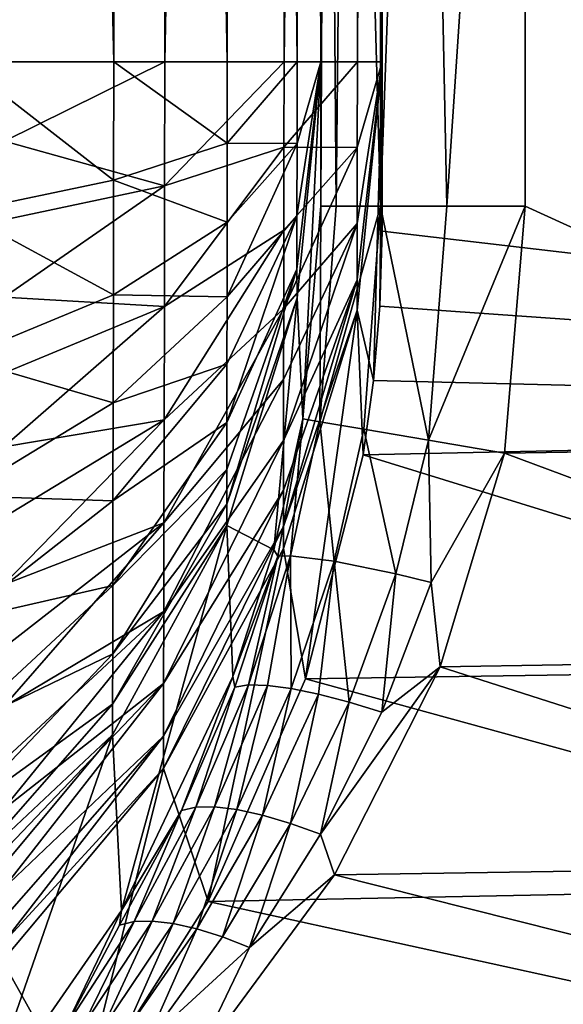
# Model space of a CAD drawing. Header units: metres. Extents: x 0 to 1200, y 0 to 700.
# Tile 19 of 51: x 625 to 652, y 145 to 194. Entities that reach past the tile are written whole.
import ezdxf

# ---------------------------------------------------------------- set-up
doc = ezdxf.new("R2010")
doc.units = ezdxf.units.M

msp = doc.modelspace()

# ---------------------------------------------------------------- linework, layer by layer
at = {"layer": 'None'}
for points in [[(622.426392, 191.508087, -442.426422), (629.888184, 191.508087, -433.334229), (622.426392, 508.491913, -442.426422)], [(629.888184, 191.508087, -433.334229), (629.888184, 508.491913, -433.334229), (622.426392, 508.491913, -442.426422)], [(624.547729, 508.491913, -444.547729), (632.379028, 508.491913, -435.006287), (624.547729, 191.508087, -444.547729)], [(632.379028, 508.491913, -435.006287), (632.379028, 191.508087, -435.006287), (624.547729, 191.508087, -444.547729)], [(629.888184, 191.508087, -433.334229), (635.4328, 191.508087, -422.960999), (629.888184, 508.491913, -433.334229)], [(635.4328, 191.508087, -422.960999), (635.4328, 508.491913, -422.960999), (629.888184, 508.491913, -433.334229)], [(632.379028, 508.491913, -435.006287), (638.204407, 508.491913, -424.10907), (632.379028, 191.508087, -435.006287)], [(638.204407, 508.491913, -424.10907), (638.204407, 191.508087, -424.10907), (632.379028, 191.508087, -435.006287)], [(635.4328, 191.508087, -422.960999), (638.847107, 191.508087, -411.705414), (635.4328, 508.491913, -422.960999)], [(638.847107, 191.508087, -411.705414), (638.847107, 508.491913, -411.705414), (635.4328, 508.491913, -422.960999)], [(638.204407, 508.491913, -424.10907), (641.794189, 508.491913, -412.266937), (638.204407, 191.508087, -424.10907)], [(641.794189, 508.491913, -412.266937), (641.794189, 191.508087, -412.266937), (638.204407, 191.508087, -424.10907)], [(638.847107, 191.508087, -411.705414), (640, 191.508087, -400), (638.847107, 508.491913, -411.705414)], [(640, 191.508087, -400), (640, 508.491913, -400), (638.847107, 508.491913, -411.705414)], [(640, 191.508087, -400), (640, 442.808136, -362), (640, 508.491913, -400)], [(641.794189, 508.491913, -412.266937), (643, 508.491913, -400), (641.794189, 191.508087, -412.266937)], [(643, 508.491913, -400), (643, 191.508087, -400), (641.794189, 191.508087, -412.266937)], [(643, 508.491913, -400), (643, 241.829636, -363), (643, 191.508087, -400)], [(640, 257.191864, -362), (640, 442.808136, -362), (640, 191.508087, -400)], [(722.073914, 173.977524, -353), (647.041687, 248.173798, -353), (762.398743, 301.965698, -353)], [(765.357117, 295.621521, -350), (650, 241.829636, -350), (675.546875, 172.794464, -350)], [(640, 252.950668, -361.440277), (640, 257.191864, -362), (640, 184.45491, -360)], [(640, 184.45491, -360), (640, 257.191864, -362), (640, 191.508087, -400)], [(640, 248.915771, -360), (640, 252.950668, -361.440277), (640, 184.45491, -360)], [(640.276001, 245.248169, -357.666687), (640, 248.915771, -360), (640, 184.45491, -360)], [(643, 241.829636, -353), (647.041687, 248.173798, -353), (722.073914, 173.977524, -353)], [(640.761108, 184.45491, -356.17337), (640.276001, 245.248169, -357.666687), (640, 184.45491, -360)], [(641.339722, 241.829636, -355), (640.276001, 245.248169, -357.666687), (640.761108, 184.45491, -356.17337)], [(642.928955, 184.45491, -352.928925), (641.339722, 241.829636, -355), (640.761108, 184.45491, -356.17337)], [(642.928955, 184.45491, -352.928925), (642.928894, 241.829636, -352.928986), (641.339722, 241.829636, -355)], [(644.999939, 241.829636, -351.339783), (642.928894, 241.829636, -352.928986), (642.928955, 184.45491, -352.928925)], [(646.173401, 184.45491, -350.761108), (644.999939, 241.829636, -351.339783), (642.928955, 184.45491, -352.928925)], [(643, 183.220612, -353), (643, 241.829636, -353), (722.073914, 173.977524, -353)], [(643, 241.829636, -363), (643, 183.220612, -353), (643, 191.508087, -400)], [(643, 241.829636, -363), (643, 241.829636, -353), (643, 183.220612, -353)], [(650, 241.829636, -350), (644.999939, 241.829636, -351.339783), (646.173401, 184.45491, -350.761108)], [(650, 184.45491, -350), (650, 241.829636, -350), (646.173401, 184.45491, -350.761108)], [(675.546875, 172.794464, -350), (650, 241.829636, -350), (650, 184.45491, -350)], [(622.426392, 191.508087, -442.426422), (622.40741, 184.151215, -441.802979), (629.872131, 185.726791, -432.85025)], [(629.888184, 191.508087, -433.334229), (622.426392, 191.508087, -442.426422), (629.872131, 185.726791, -432.85025)], [(624.547729, 191.508087, -444.547729), (632.379028, 191.508087, -435.006287), (624.53772, 187.631638, -444.388794)], [(624.53772, 187.631638, -444.388794), (632.379028, 191.508087, -435.006287), (632.365723, 185.437729, -434.492767)], [(629.888184, 191.508087, -433.334229), (629.872131, 185.726791, -432.85025), (635.427612, 187.526199, -422.625702)], [(635.4328, 191.508087, -422.960999), (629.888184, 191.508087, -433.334229), (635.427612, 187.526199, -422.625702)], [(632.379028, 191.508087, -435.006287), (638.204407, 191.508087, -424.10907), (632.365723, 185.437729, -434.492767)], [(632.365723, 185.437729, -434.492767), (638.204407, 191.508087, -424.10907), (638.199036, 187.327118, -423.756989)], [(635.4328, 191.508087, -422.960999), (635.427612, 187.526199, -422.625702), (638.847107, 191.508087, -411.705414)], [(635.427612, 187.526199, -422.625702), (638.841064, 187.514328, -410.991028), (638.847107, 191.508087, -411.705414)], [(638.204407, 191.508087, -424.10907), (641.794189, 191.508087, -412.266937), (638.199036, 187.327118, -423.756989)], [(638.199036, 187.327118, -423.756989), (641.794189, 191.508087, -412.266937), (641.783142, 187.314651, -411.540588)], [(638.837036, 181.358093, -405.847595), (640, 191.508087, -400), (638.838745, 183.981567, -408.964966)], [(640, 191.508087, -400), (638.837036, 181.358093, -405.847595), (638.844177, 179.96611, -402.035187)], [(638.838745, 183.981567, -408.964966), (640, 191.508087, -400), (638.841064, 187.514328, -410.991028)], [(638.847107, 191.508087, -411.705414), (638.841064, 187.514328, -410.991028), (640, 191.508087, -400)], [(640, 191.508087, -400), (638.844177, 179.96611, -402.035187), (639.126282, 174.043472, -359.704742)], [(640, 184.45491, -360), (640, 191.508087, -400), (639.126282, 174.043472, -359.704742)], [(641.781616, 179.365402, -402.141113), (641.778931, 180.850586, -406.139984), (643, 191.508087, -400)], [(641.778931, 180.850586, -406.139984), (641.780701, 183.60524, -409.413208), (643, 191.508087, -400)], [(643, 191.508087, -400), (641.780701, 183.60524, -409.413208), (641.783142, 187.314651, -411.540588)], [(643, 191.508087, -400), (642.587524, 175.912292, -353), (641.781616, 179.365402, -402.141113)], [(641.794189, 191.508087, -412.266937), (643, 191.508087, -400), (641.783142, 187.314651, -411.540588)], [(642.89679, 179.560455, -353), (642.587524, 175.912292, -353), (643, 191.508087, -400)], [(643, 183.220612, -353), (642.89679, 179.560455, -353), (643, 191.508087, -400)], [(632.365723, 185.437729, -434.492767), (624.527771, 183.783371, -443.893127), (624.53772, 187.631638, -444.388794)], [(635.427612, 187.526199, -422.625702), (629.872131, 185.726791, -432.85025), (635.422607, 183.658127, -421.603485)], [(638.838745, 183.981567, -408.964966), (638.841064, 187.514328, -410.991028), (635.417908, 180.015625, -419.917511)], [(635.417908, 180.015625, -419.917511), (638.841064, 187.514328, -410.991028), (635.422607, 183.658127, -421.603485)], [(638.841064, 187.514328, -410.991028), (635.427612, 187.526199, -422.625702), (635.422607, 183.658127, -421.603485)], [(638.193787, 183.26564, -422.683655), (632.354248, 179.541321, -432.933167), (638.199036, 187.327118, -423.756989)], [(638.199036, 187.327118, -423.756989), (632.354248, 179.541321, -432.933167), (632.365723, 185.437729, -434.492767)], [(641.780701, 183.60524, -409.413208), (638.188843, 179.440994, -420.913391), (641.783142, 187.314651, -411.540588)], [(641.783142, 187.314651, -411.540588), (638.188843, 179.440994, -420.913391), (638.193787, 183.26564, -422.683655)], [(641.783142, 187.314651, -411.540588), (638.193787, 183.26564, -422.683655), (638.199036, 187.327118, -423.756989)], [(629.872131, 185.726791, -432.85025), (622.40741, 184.151215, -441.802979), (629.861206, 180.11116, -431.364929)], [(629.872131, 185.726791, -432.85025), (629.861206, 180.11116, -431.364929), (635.422607, 183.658127, -421.603485)], [(632.354248, 179.541321, -432.933167), (624.517944, 179.990875, -443.064301), (632.365723, 185.437729, -434.492767)], [(632.365723, 185.437729, -434.492767), (624.517944, 179.990875, -443.064301), (624.527771, 183.783371, -443.893127)], [(622.40741, 184.151215, -441.802979), (622.388916, 177.00592, -439.910736), (629.861206, 180.11116, -431.364929)], [(639.126282, 174.043472, -359.704742), (639.95813, 173.902115, -355.969696), (640, 184.45491, -360)], [(639.95813, 173.902115, -355.969696), (640.761108, 184.45491, -356.17337), (640, 184.45491, -360)], [(640.761108, 184.45491, -356.17337), (639.95813, 173.902115, -355.969696), (642.928955, 184.45491, -352.928925)], [(639.95813, 173.902115, -355.969696), (642.11322, 173.535919, -352.825287), (642.928955, 184.45491, -352.928925)], [(642.928955, 184.45491, -352.928925), (642.11322, 173.535919, -352.825287), (645.275452, 172.998566, -350.733124)], [(645.275452, 172.998566, -350.733124), (646.173401, 184.45491, -350.761108), (642.928955, 184.45491, -352.928925)], [(648.980652, 172.368973, -350), (650, 184.45491, -350), (645.275452, 172.998566, -350.733124)], [(650, 184.45491, -350), (646.173401, 184.45491, -350.761108), (645.275452, 172.998566, -350.733124)], [(650, 184.45491, -350), (648.980652, 172.368973, -350), (675.546875, 172.794464, -350)], [(635.422607, 183.658127, -421.603485), (629.861206, 180.11116, -431.364929), (635.417908, 180.015625, -419.917511)], [(635.409973, 173.866882, -414.78009), (638.837036, 181.358093, -405.847595), (638.838745, 183.981567, -408.964966)], [(635.413696, 176.714798, -417.620544), (635.409973, 173.866882, -414.78009), (638.838745, 183.981567, -408.964966)], [(635.413696, 176.714798, -417.620544), (638.838745, 183.981567, -408.964966), (635.417908, 180.015625, -419.917511)], [(638.184326, 175.975128, -418.501556), (641.780701, 183.60524, -409.413208), (638.180481, 172.984833, -415.519073)], [(641.780701, 183.60524, -409.413208), (641.778931, 180.850586, -406.139984), (638.180481, 172.984833, -415.519073)], [(641.780701, 183.60524, -409.413208), (638.184326, 175.975128, -418.501556), (638.188843, 179.440994, -420.913391)], [(638.188843, 179.440994, -420.913391), (632.343506, 173.989136, -430.361969), (638.193787, 183.26564, -422.683655)], [(638.193787, 183.26564, -422.683655), (632.343506, 173.989136, -430.361969), (632.354248, 179.541321, -432.933167)], [(722.073914, 173.977524, -353), (642.89679, 179.560455, -353), (643, 183.220612, -353)], [(638.844177, 179.96611, -402.035187), (638.837036, 181.358093, -405.847595), (635.404846, 169.864212, -407.864227)], [(635.404846, 169.864212, -407.864227), (638.837036, 181.358093, -405.847595), (635.407043, 171.558884, -411.493103)], [(635.407043, 171.558884, -411.493103), (638.837036, 181.358093, -405.847595), (635.409973, 173.866882, -414.78009)], [(638.17511, 168.782013, -408.257446), (641.778931, 180.850586, -406.139984), (641.781616, 179.365402, -402.141113)], [(641.778931, 180.850586, -406.139984), (638.17511, 168.782013, -408.257446), (638.177368, 170.561432, -412.06778)], [(638.180481, 172.984833, -415.519073), (641.778931, 180.850586, -406.139984), (638.177368, 170.561432, -412.06778)], [(629.861206, 180.11116, -431.364929), (622.388916, 177.00592, -439.910736), (629.850952, 174.823364, -428.916168)], [(632.354248, 179.541321, -432.933167), (624.508362, 176.280807, -441.90625), (624.517944, 179.990875, -443.064301)], [(629.861206, 180.11116, -431.364929), (629.850952, 174.823364, -428.916168), (635.417908, 180.015625, -419.917511)], [(635.417908, 180.015625, -419.917511), (629.850952, 174.823364, -428.916168), (635.413696, 176.714798, -417.620544)], [(635.403503, 168.826447, -403.999451), (638.844177, 179.96611, -402.035187), (635.404846, 169.864212, -407.864227)], [(638.844177, 179.96611, -402.035187), (635.403503, 168.826447, -403.999451), (637.712585, 167.639755, -359.132202)], [(639.126282, 174.043472, -359.704742), (638.844177, 179.96611, -402.035187), (637.712585, 167.639755, -359.132202)], [(632.343506, 173.989136, -430.361969), (624.499084, 172.680145, -440.424744), (632.354248, 179.541321, -432.933167)], [(632.354248, 179.541321, -432.933167), (624.499084, 172.680145, -440.424744), (624.508362, 176.280807, -441.90625)], [(638.184326, 175.975128, -418.501556), (632.333801, 168.958099, -426.85965), (638.188843, 179.440994, -420.913391)], [(632.333801, 168.958099, -426.85965), (632.343506, 173.989136, -430.361969), (638.188843, 179.440994, -420.913391)], [(641.781616, 179.365402, -402.141113), (639.254028, 161.322128, -352.043488), (638.173706, 167.692368, -404.199402)], [(638.173706, 167.692368, -404.199402), (638.17511, 168.782013, -408.257446), (641.781616, 179.365402, -402.141113)], [(641.781616, 179.365402, -402.141113), (642.073242, 172.288071, -353), (639.254028, 161.322128, -352.043488)], [(642.587524, 175.912292, -353), (642.073242, 172.288071, -353), (641.781616, 179.365402, -402.141113)], [(642.587524, 175.912292, -353), (642.89679, 179.560455, -353), (722.073914, 173.977524, -353)], [(622.388916, 177.00592, -439.910736), (622.371582, 170.278473, -436.792938), (629.850952, 174.823364, -428.916168)], [(629.850952, 174.823364, -428.916168), (629.841675, 170.031921, -425.580627), (635.413696, 176.714798, -417.620544)], [(635.413696, 176.714798, -417.620544), (629.841675, 170.031921, -425.580627), (635.409973, 173.866882, -414.78009)], [(638.180481, 172.984833, -415.519073), (632.325378, 164.617661, -422.529236), (638.184326, 175.975128, -418.501556)], [(632.325378, 164.617661, -422.529236), (632.333801, 168.958099, -426.85965), (638.184326, 175.975128, -418.501556)], [(642.073242, 172.288071, -353), (642.587524, 175.912292, -353), (722.073914, 173.977524, -353)], [(629.850952, 174.823364, -428.916168), (622.371582, 170.278473, -436.792938), (629.841675, 170.031921, -425.580627)], [(624.490112, 169.21698, -438.632568), (632.343506, 173.989136, -430.361969), (624.481628, 165.919739, -436.544342)], [(632.343506, 173.989136, -430.361969), (632.333801, 168.958099, -426.85965), (624.481628, 165.919739, -436.544342)], [(624.499084, 172.680145, -440.424744), (632.343506, 173.989136, -430.361969), (624.490112, 169.21698, -438.632568)], [(639.126282, 174.043472, -359.704742), (637.712585, 167.639755, -359.132202), (637.898804, 167.317734, -357.237946)], [(638.527588, 167.339294, -355.484802), (639.126282, 174.043472, -359.704742), (637.898804, 167.317734, -357.237946)], [(639.95813, 173.902115, -355.969696), (639.126282, 174.043472, -359.704742), (638.527588, 167.339294, -355.484802)], [(640.651917, 167.082764, -352.462891), (639.95813, 173.902115, -355.969696), (638.527588, 167.339294, -355.484802)], [(642.11322, 173.535919, -352.825287), (639.95813, 173.902115, -355.969696), (640.651917, 167.082764, -352.462891)], [(642.073242, 172.288071, -353), (722.073914, 173.977524, -353), (675.759216, 161.877518, -352.041168)], [(629.833679, 165.898163, -421.456421), (635.407043, 171.558884, -411.493103), (635.409973, 173.866882, -414.78009)], [(629.841675, 170.031921, -425.580627), (629.833679, 165.898163, -421.456421), (635.409973, 173.866882, -414.78009)], [(643.672485, 166.462906, -350.412933), (642.11322, 173.535919, -352.825287), (640.651917, 167.082764, -352.462891)], [(645.275452, 172.998566, -350.733124), (642.11322, 173.535919, -352.825287), (643.672485, 166.462906, -350.412933)], [(638.177368, 170.561432, -412.06778), (632.318542, 161.10025, -417.518524), (638.180481, 172.984833, -415.519073)], [(632.318542, 161.10025, -417.518524), (632.325378, 164.617661, -422.529236), (638.180481, 172.984833, -415.519073)], [(645.396057, 166.040634, -349.847015), (645.275452, 172.998566, -350.733124), (643.672485, 166.462906, -350.412933)], [(648.980652, 172.368973, -350), (645.275452, 172.998566, -350.733124), (645.396057, 166.040634, -349.847015)], [(675.749146, 162.394913, -349.086395), (675.546875, 172.794464, -350), (648.980652, 172.368973, -350)], [(642.073242, 172.288071, -353), (675.759216, 161.877518, -352.041168), (639.254028, 161.322128, -352.043488)], [(645.836182, 161.91185, -349.088623), (648.980652, 172.368973, -350), (645.396057, 166.040634, -349.847015)], [(645.836182, 161.91185, -349.088623), (675.749146, 162.394913, -349.086395), (648.980652, 172.368973, -350)], [(629.827209, 162.548248, -416.684296), (635.407043, 171.558884, -411.493103), (629.833679, 165.898163, -421.456421)], [(635.404846, 169.864212, -407.864227), (635.407043, 171.558884, -411.493103), (629.827209, 162.548248, -416.684296)], [(638.17511, 168.782013, -408.257446), (632.313538, 158.517639, -411.986969), (638.177368, 170.561432, -412.06778)], [(632.313538, 158.517639, -411.986969), (632.318542, 161.10025, -417.518524), (638.177368, 170.561432, -412.06778)], [(622.371582, 170.278473, -436.792938), (622.355835, 164.18306, -432.547302), (629.841675, 170.031921, -425.580627)], [(629.841675, 170.031921, -425.580627), (622.355835, 164.18306, -432.547302), (629.833679, 165.898163, -421.456421)], [(635.403503, 168.826447, -403.999451), (635.404846, 169.864212, -407.864227), (629.822449, 160.088623, -411.416168)], [(629.822449, 160.088623, -411.416168), (635.404846, 169.864212, -407.864227), (629.827209, 162.548248, -416.684296)], [(632.333801, 168.958099, -426.85965), (624.466187, 159.935089, -431.539948), (624.473633, 162.816803, -434.174652)], [(632.333801, 168.958099, -426.85965), (632.325378, 164.617661, -422.529236), (624.466187, 159.935089, -431.539948)], [(624.481628, 165.919739, -436.544342), (632.333801, 168.958099, -426.85965), (624.473633, 162.816803, -434.174652)], [(629.820984, 158.581512, -405.805908), (635.403503, 168.826447, -403.999451), (629.822449, 160.088623, -411.416168)], [(635.403503, 168.826447, -403.999451), (629.820984, 158.581512, -405.805908), (630.253418, 149.998489, -353.366577)], [(635.403503, 168.826447, -403.999451), (630.253418, 149.998489, -353.366577), (635.708618, 161.445419, -357.830109)], [(632.315674, 156.940491, -406.095276), (632.313538, 158.517639, -411.986969), (638.17511, 168.782013, -408.257446)], [(638.173706, 167.692368, -404.199402), (632.315674, 156.940491, -406.095276), (638.17511, 168.782013, -408.257446)], [(637.712585, 167.639755, -359.132202), (635.403503, 168.826447, -403.999451), (635.708618, 161.445419, -357.830109)], [(638.173706, 167.692368, -404.199402), (634.495117, 150.436859, -349.116974), (632.315674, 156.940491, -406.095276)], [(639.254028, 161.322128, -352.043488), (634.495117, 150.436859, -349.116974), (638.173706, 167.692368, -404.199402)], [(637.898804, 167.317734, -357.237946), (637.712585, 167.639755, -359.132202), (635.708618, 161.445419, -357.830109)], [(635.708618, 161.445419, -357.830109), (635.807373, 160.918823, -355.907654), (637.898804, 167.317734, -357.237946)], [(635.807373, 160.918823, -355.907654), (636.473877, 161.025726, -354.265564), (637.898804, 167.317734, -357.237946)], [(637.898804, 167.317734, -357.237946), (636.473877, 161.025726, -354.265564), (638.527588, 167.339294, -355.484802)], [(636.473877, 161.025726, -354.265564), (637.39801, 161.002716, -352.752167), (638.527588, 167.339294, -355.484802)], [(638.527588, 167.339294, -355.484802), (637.39801, 161.002716, -352.752167), (638.549072, 160.851532, -351.413666)], [(638.549072, 160.851532, -351.413666), (640.651917, 167.082764, -352.462891), (638.527588, 167.339294, -355.484802)], [(639.89209, 160.576614, -350.291107), (640.651917, 167.082764, -352.462891), (638.549072, 160.851532, -351.413666)], [(640.651917, 167.082764, -352.462891), (639.89209, 160.576614, -350.291107), (641.385925, 160.186508, -349.418549)], [(643.672485, 166.462906, -350.412933), (640.651917, 167.082764, -352.462891), (641.385925, 160.186508, -349.418549)], [(643.672485, 166.462906, -350.412933), (641.385925, 160.186508, -349.418549), (642.98468, 159.692581, -348.825317)], [(645.396057, 166.040634, -349.847015), (643.672485, 166.462906, -350.412933), (642.98468, 159.692581, -348.825317)], [(622.342285, 158.924789, -427.298828), (629.827209, 162.548248, -416.684296), (629.833679, 165.898163, -421.456421)], [(622.355835, 164.18306, -432.547302), (622.342285, 158.924789, -427.298828), (629.833679, 165.898163, -421.456421)], [(645.396057, 166.040634, -349.847015), (642.98468, 159.692581, -348.825317), (645.836182, 161.91185, -349.088623)], [(632.325378, 164.617661, -422.529236), (632.318542, 161.10025, -417.518524), (624.453247, 154.917969, -425.57132)], [(624.459351, 157.295624, -428.663757), (632.325378, 164.617661, -422.529236), (624.453247, 154.917969, -425.57132)], [(632.325378, 164.617661, -422.529236), (624.459351, 157.295624, -428.663757), (624.466187, 159.935089, -431.539948)], [(622.331299, 154.663895, -421.226624), (629.827209, 162.548248, -416.684296), (622.342285, 158.924789, -427.298828)], [(629.822449, 160.088623, -411.416168), (629.827209, 162.548248, -416.684296), (622.331299, 154.663895, -421.226624)], [(675.945801, 152.276917, -346.38147), (675.749146, 162.394913, -349.086395), (645.836182, 161.91185, -349.088623)], [(675.759216, 161.877518, -352.041168), (675.965698, 151.253159, -349.201324), (639.254028, 161.322128, -352.043488)], [(640.673157, 151.744217, -346.379211), (645.836182, 161.91185, -349.088623), (639.98584, 153.725235, -347.213196)], [(645.836182, 161.91185, -349.088623), (642.98468, 159.692581, -348.825317), (639.98584, 153.725235, -347.213196)], [(640.673157, 151.744217, -346.379211), (675.945801, 152.276917, -346.38147), (645.836182, 161.91185, -349.088623)], [(630.253418, 149.998489, -353.366577), (633.194397, 154.889389, -353.920685), (635.708618, 161.445419, -357.830109)], [(633.194397, 154.889389, -353.920685), (635.807373, 160.918823, -355.907654), (635.708618, 161.445419, -357.830109)], [(624.447815, 152.821686, -422.287964), (632.318542, 161.10025, -417.518524), (624.443176, 151.02449, -418.83902)], [(632.318542, 161.10025, -417.518524), (632.313538, 158.517639, -411.986969), (624.443176, 151.02449, -418.83902)], [(632.318542, 161.10025, -417.518524), (624.447815, 152.821686, -422.287964), (624.453247, 154.917969, -425.57132)], [(635.807373, 160.918823, -355.907654), (633.194397, 154.889389, -353.920685), (633.891296, 155.045456, -352.409393)], [(635.807373, 160.918823, -355.907654), (633.891296, 155.045456, -352.409393), (636.473877, 161.025726, -354.265564)], [(633.891296, 155.045456, -352.409393), (634.801086, 155.05751, -351.009064), (636.473877, 161.025726, -354.265564)], [(639.254028, 161.322128, -352.043488), (675.965698, 151.253159, -349.201324), (634.495117, 150.436859, -349.116974)], [(634.801086, 155.05751, -351.009064), (637.39801, 161.002716, -352.752167), (636.473877, 161.025726, -354.265564)], [(635.897034, 154.926178, -349.757751), (637.39801, 161.002716, -352.752167), (634.801086, 155.05751, -351.009064)], [(637.39801, 161.002716, -352.752167), (635.897034, 154.926178, -349.757751), (638.549072, 160.851532, -351.413666)], [(638.549072, 160.851532, -351.413666), (635.897034, 154.926178, -349.757751), (637.149719, 154.654907, -348.689423)], [(637.149719, 154.654907, -348.689423), (639.89209, 160.576614, -350.291107), (638.549072, 160.851532, -351.413666)], [(638.525146, 154.251144, -347.832825), (639.89209, 160.576614, -350.291107), (637.149719, 154.654907, -348.689423)], [(641.385925, 160.186508, -349.418549), (639.89209, 160.576614, -350.291107), (638.525146, 154.251144, -347.832825)], [(629.820984, 158.581512, -405.805908), (629.822449, 160.088623, -411.416168), (622.323181, 151.535553, -414.523895)], [(622.323181, 151.535553, -414.523895), (629.822449, 160.088623, -411.416168), (622.331299, 154.663895, -421.226624)], [(641.385925, 160.186508, -349.418549), (638.525146, 154.251144, -347.832825), (639.98584, 153.725235, -347.213196)], [(642.98468, 159.692581, -348.825317), (641.385925, 160.186508, -349.418549), (639.98584, 153.725235, -347.213196)], [(622.318237, 149.620026, -407.386108), (629.820984, 158.581512, -405.805908), (622.323181, 151.535553, -414.523895)], [(629.820984, 158.581512, -405.805908), (622.318237, 149.620026, -407.386108), (623.365173, 140.051941, -346.974213)], [(629.820984, 158.581512, -405.805908), (623.365173, 140.051941, -346.974213), (630.253418, 149.998489, -353.366577)], [(632.313538, 158.517639, -411.986969), (632.315674, 156.940491, -406.095276), (624.43634, 148.367783, -411.546661)], [(632.313538, 158.517639, -411.986969), (624.43634, 148.367783, -411.546661), (624.439392, 149.536942, -415.250092)], [(624.443176, 151.02449, -418.83902), (632.313538, 158.517639, -411.986969), (624.439392, 149.536942, -415.250092)], [(632.315674, 156.940491, -406.095276), (628.283081, 140.636276, -344.544495), (624.434204, 147.52562, -407.755402)], [(632.315674, 156.940491, -406.095276), (624.434204, 147.52562, -407.755402), (624.43634, 148.367783, -411.546661)], [(634.495117, 150.436859, -349.116974), (628.283081, 140.636276, -344.544495), (632.315674, 156.940491, -406.095276)], [(630.159302, 149.269867, -351.389679), (633.194397, 154.889389, -353.920685), (630.253418, 149.998489, -353.366577)], [(630.159302, 149.269867, -351.389679), (630.873535, 149.446411, -350.0177), (633.194397, 154.889389, -353.920685)], [(633.194397, 154.889389, -353.920685), (630.873535, 149.446411, -350.0177), (633.891296, 155.045456, -352.409393)], [(633.891296, 155.045456, -352.409393), (630.873535, 149.446411, -350.0177), (631.757751, 149.476456, -348.738464)], [(633.891296, 155.045456, -352.409393), (631.757751, 149.476456, -348.738464), (634.801086, 155.05751, -351.009064)], [(631.757751, 149.476456, -348.738464), (632.789795, 149.360153, -347.582153), (634.801086, 155.05751, -351.009064)], [(632.789795, 149.360153, -347.582153), (635.897034, 154.926178, -349.757751), (634.801086, 155.05751, -351.009064)], [(632.789795, 149.360153, -347.582153), (633.945496, 149.100113, -346.575989), (635.897034, 154.926178, -349.757751)], [(635.897034, 154.926178, -349.757751), (633.945496, 149.100113, -346.575989), (637.149719, 154.654907, -348.689423)], [(637.149719, 154.654907, -348.689423), (633.945496, 149.100113, -346.575989), (635.197754, 148.70253, -345.743439)], [(635.197754, 148.70253, -345.743439), (638.525146, 154.251144, -347.832825), (637.149719, 154.654907, -348.689423)], [(638.525146, 154.251144, -347.832825), (635.197754, 148.70253, -345.743439), (636.516724, 148.176224, -345.105713)], [(639.98584, 153.725235, -347.213196), (638.525146, 154.251144, -347.832825), (636.516724, 148.176224, -345.105713)], [(640.673157, 151.744217, -346.379211), (639.98584, 153.725235, -347.213196), (636.516724, 148.176224, -345.105713)], [(676.130066, 142.795975, -341.957886), (675.945801, 152.276917, -346.38147), (640.673157, 151.744217, -346.379211)], [(633.653015, 142.200211, -341.958801), (676.130066, 142.795975, -341.957886), (640.673157, 151.744217, -346.379211)], [(633.653015, 142.200211, -341.958801), (640.673157, 151.744217, -346.379211), (636.516724, 148.176224, -345.105713)], [(675.965698, 151.253159, -349.201324), (676.15918, 141.297684, -344.556732), (634.495117, 150.436859, -349.116974)], [(634.495117, 150.436859, -349.116974), (676.15918, 141.297684, -344.556732), (628.283081, 140.636276, -344.544495)], [(630.253418, 149.998489, -353.366577), (623.365173, 140.051941, -346.974213), (627.501038, 144.258957, -347.178436)], [(627.501038, 144.258957, -347.178436), (630.159302, 149.269867, -351.389679), (630.253418, 149.998489, -353.366577)], [(628.348083, 144.293961, -346.02182), (630.873535, 149.446411, -350.0177), (627.501038, 144.258957, -347.178436)], [(630.873535, 149.446411, -350.0177), (630.159302, 149.269867, -351.389679), (627.501038, 144.258957, -347.178436)], [(629.309204, 144.188873, -344.964111), (631.757751, 149.476456, -348.738464), (628.348083, 144.293961, -346.02182)], [(631.757751, 149.476456, -348.738464), (630.873535, 149.446411, -350.0177), (628.348083, 144.293961, -346.02182)], [(632.789795, 149.360153, -347.582153), (631.757751, 149.476456, -348.738464), (629.309204, 144.188873, -344.964111)], [(630.365234, 143.945679, -344.02652), (632.789795, 149.360153, -347.582153), (629.309204, 144.188873, -344.964111)], [(633.945496, 149.100113, -346.575989), (632.789795, 149.360153, -347.582153), (630.365234, 143.945679, -344.02652)], [(631.495056, 143.569336, -343.227631), (633.945496, 149.100113, -346.575989), (630.365234, 143.945679, -344.02652)], [(635.197754, 148.70253, -345.743439), (633.945496, 149.100113, -346.575989), (631.495056, 143.569336, -343.227631)], [(636.516724, 148.176224, -345.105713), (635.197754, 148.70253, -345.743439), (631.495056, 143.569336, -343.227631)], [(633.653015, 142.200211, -341.958801), (636.516724, 148.176224, -345.105713), (631.495056, 143.569336, -343.227631)], [(628.283081, 140.636276, -344.544495), (620.44281, 131.563232, -338.214844), (624.434204, 147.52562, -407.755402)]]:
    msp.add_3dface(points, dxfattribs=at)

doc.saveas('drawing.dxf')
